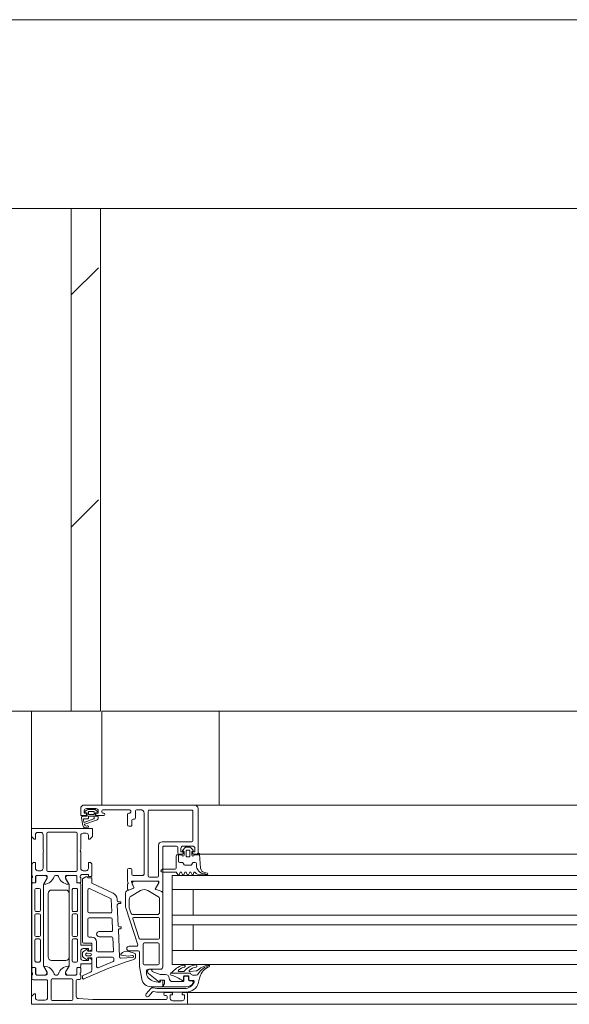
# Model space of a CAD drawing. Header units: millimetres. Extents: x -76482 to 3644, y -39128 to 75172.
# Tile 111 of 149: x -19585 to -19351, y -11550 to -11130. Entities that reach past the tile are written whole.
import ezdxf

# ---------------------------------------------------------------- set-up
doc = ezdxf.new("R2010")
doc.units = ezdxf.units.MM
doc.layers.add('_Beyond_-1', color=250, linetype='Continuous', lineweight=9, true_color=0x333333)
for name, color, linetype, lineweight in [('Common Edges', 7, 'Continuous', 9), ('Cut Pattern', 7, 'Continuous', 9), ('Detail Items', 7, 'Continuous', 9), ('Walls', 7, 'Continuous', 9), ('Walls-2', 7, 'Continuous', 18), ('Windows', 7, 'Continuous', 9), ('Windows-2', 7, 'Continuous', 18)]:
    doc.layers.add(name, color=color, linetype=linetype, lineweight=lineweight)

# ---------------------------------------------------------------- blocks, each defined once
blk = doc.blocks.new('Jaotusega aken 1 - A-02_-15435518-2_ korruse plaan')
at = {"layer": 'Detail Items'}
for p, q in [((-100, 150), (-325, 150)), ((-440, 65), (-440, 140)), ((-440, 65), (-440, 140)), ((-440, 140), (-419, 140)), ((-440, 65), (-440, 140)), ((-100, 129), (-325, 129)), ((-100, 119.96), (-325, 119.96)), ((-100, 113.96), (-325, 113.96)), ((-100, 102.96), (-325, 102.96)), ((-100, 98.96), (-325, 98.96)), ((-100, 87.96), (-325, 87.96)), ((-100, 81.96), (-325, 81.96)), ((-100, 70), (-325, 70)), ((440, 65), (-440, 65))]:
    blk.add_line(p, q, dxfattribs=at)
at = {"layer": 'Windows'}
for p, q in [((-370.5, 150), (-417.5, 150)), ((-416.31, 147.89), (-417.23, 147.18)), ((-416.5, 148.5), (-412.5, 148.5)), ((-413.22, 148.1), (-415.7, 148.1)), ((-415.7, 146.3), (-415.7, 147.1)), ((-415.5, 147.3), (-413.47, 147.3)), ((-413.27, 147.1), (-413.27, 146.3)), ((-411.76, 147.1), (-412.53, 147.83)), ((-410, 147), (-410, 147.5)), ((-409.5, 148), (-398.2, 148)), ((-397.7, 147.5), (-397.7, 147)), ((-395.7, 144.5), (-395.7, 147.5)), ((-395.2, 148), (-393.5, 148)), ((-390.2, 147.3), (-390.2, 119.8)), ((-371.7, 147.8), (-389.7, 147.8)), ((-371.2, 134.8), (-371.2, 147.3)), ((-370.5, 150), (-320, 150)), ((-369, 129.5), (-369, 148.5)), ((-418.73, 144.61), (-418.14, 141.29)), ((-416.35, 145.2), (-418.23, 145.2)), ((-417.6, 142.68), (-417.82, 143.89)), ((-417.62, 144.1), (-416.2, 144.1)), ((-413.45, 144.1), (-417.46, 142.61)), ((-417.29, 141.84), (-412.24, 143.56)), ((-417.15, 146.83), (-416.35, 146.64)), ((-416.2, 146.45), (-416.2, 145.35)), ((-415.7, 144.6), (-415.7, 145.1)), ((-415.6, 145.2), (-413.4, 145.2)), ((-413.67, 145.9), (-415.3, 145.9)), ((-413.3, 145.1), (-413.3, 144.29)), ((-412.8, 145.35), (-412.8, 146.45)), ((-412.65, 146.64), (-411.85, 146.77)), ((-411.8, 145.2), (-412.65, 145.2)), ((-412, 145.5), (-409.2, 145.5)), ((-411.5, 144.53), (-411.5, 144.9)), ((-409.2, 146.5), (-409.5, 146.5)), ((-399, 146), (-399, 141.5)), ((-398.2, 146.5), (-398.5, 146.5)), ((-397.2, 141.5), (-397.2, 143.5)), ((-396.7, 144), (-396.2, 144)), ((-392, 146.5), (-392, 120.5)), ((-398.5, 141), (-397.7, 141)), ((-437.3, 138.3), (-436, 138.3)), ((-435, 137.3), (-435, 131)), ((-433.5, 137.9), (-433.5, 122.2)), ((-421, 138.4), (-433, 138.4)), ((-420.5, 122.2), (-420.5, 137.9)), ((-419, 131), (-419, 137)), ((-418, 138), (-416.7, 138)), ((-385.8, 119.8), (-385.8, 132.8)), ((-384.3, 134.3), (-371.7, 134.3)), ((-383.5, 132.5), (-378.1, 132.5)), ((-377.6, 132), (-377.6, 129.5)), ((-375.51, 130.81), (-374.47, 131.85)), ((-375.3, 132.5), (-371.3, 132.5)), ((-375.2, 130.3), (-375.3, 130.3)), ((-374.12, 132), (-372.48, 132)), ((-374.1, 128.4), (-374.1, 130.3)), ((-373.6, 130.8), (-373, 130.8)), ((-372.5, 130.3), (-372.5, 128.4)), ((-372.13, 131.85), (-371.09, 130.81)), ((-371.3, 130.3), (-371.4, 130.3)), ((-435, 130), (-435, 123)), ((-419, 123), (-419, 130)), ((-378.3, 128.4), (-378.3, 123.1)), ((-377.1, 129), (-375.8, 129)), ((-374.9, 128.7), (-374.9, 130)), ((-373, 127.9), (-373.6, 127.9)), ((-371.7, 130), (-371.7, 128.7)), ((-370.8, 129), (-369.5, 129)), ((-368.3, 129.1), (-367.88, 123.03)), ((-368.29, 129), (-320, 129)), ((-439.8, 124.5), (-439.8, 120)), ((-436, 122), (-437.3, 122)), ((-416.7, 122), (-418, 122)), ((-414.2, 120), (-414.2, 124.5)), ((-397.7, 123), (-398.5, 123)), ((-397.2, 120.5), (-397.2, 122.5)), ((-378.8, 122.6), (-384.2, 122.6)), ((-439.8, 119), (-439.8, 117.1)), ((-439.6, 119.73), (-439.6, 119.27)), ((-438.2, 117.1), (-438.2, 119.5)), ((-438.19, 119.48), (-438.19, 117.08)), ((-437.7, 120), (-433.8, 120)), ((-434.21, 119.98), (-437.69, 119.98)), ((-434.83, 116.17), (-433.52, 118.45)), ((-433, 121.7), (-421, 121.7)), ((-429.8, 120), (-429, 120)), ((-425.29, 118.45), (-423.97, 116.17)), ((-425, 120), (-421.1, 120)), ((-421.11, 119.98), (-424.59, 119.98)), ((-420.61, 117.08), (-420.61, 119.48)), ((-420.6, 119.5), (-420.6, 117.1)), ((-419.2, 119.27), (-419.2, 119.73)), ((-419, 120), (-418.96, 120.15)), ((-419, 117.1), (-419, 119)), ((-392.5, 120), (-396.7, 120)), ((-389.7, 119.3), (-386.3, 119.3)), ((-376.91, 120.5), (-376.69, 121.1)), ((-375.91, 121.1), (-375.69, 120.5)), ((-374.91, 120.5), (-374.69, 121.1)), ((-373.91, 121.1), (-373.69, 120.5)), ((-372.91, 120.5), (-372.69, 121.1)), ((-371.91, 121.1), (-371.69, 120.5)), ((-370.9, 120.6), (-370.9, 121)), ((-367.91, 120.2), (-365.24, 120.2)), ((-366.26, 121.21), (-365.16, 120.99)), ((-439.8, 116.28), (-439.8, 81.2)), ((-439.5, 116.8), (-438.5, 116.8)), ((-438.49, 116.78), (-439.3, 116.78)), ((-438.5, 105.09), (-438.5, 113.94)), ((-438, 114.44), (-436.7, 114.44)), ((-436.2, 113.94), (-436.2, 105.09)), ((-434.9, 81.56), (-434.9, 115.92)), ((-431.4, 113.74), (-425.4, 113.74)), ((-423.9, 115.92), (-423.9, 81.56)), ((-422.6, 105.09), (-422.6, 113.94)), ((-422.1, 114.44), (-420.8, 114.44)), ((-419.5, 116.78), (-420.31, 116.78)), ((-420.3, 116.8), (-419.3, 116.8)), ((-420.3, 113.94), (-420.3, 105.09)), ((-419, 90.44), (-419, 116.28)), ((-415.9, 104.54), (-415.9, 113.89)), ((-415.19, 114.34), (-406.29, 110.2)), ((-405.22, 112.46), (-414.01, 116.55)), ((-396.4, 114.56), (-399.27, 113.4)), ((-399, 116.19), (-399, 114.12)), ((-398.45, 113.75), (-396.43, 114.57)), ((-393.45, 113.53), (-397.55, 111.16)), ((-396.32, 114.83), (-397.39, 117.22)), ((-397.21, 117.5), (-385.9, 117.5)), ((-397.01, 116.42), (-396.29, 114.82)), ((-386.42, 117.48), (-396.32, 117.48)), ((-386.15, 111.04), (-390.45, 113.53)), ((-387.16, 114.41), (-385.9, 116.58)), ((-320, 113.96), (-380, 113.96)), ((-432.9, 85.24), (-432.9, 112.24)), ((-423.9, 112.24), (-423.9, 85.24)), ((-406, 109.76), (-405.77, 104.56)), ((-403.47, 109.22), (-403.49, 109.87)), ((-399.9, 112.47), (-399.9, 106.77)), ((-398.3, 109.86), (-398.3, 106.37)), ((-385.4, 104.28), (-385.4, 109.74)), ((-384, 80.98), (-384, 112.49)), ((-403.01, 98.52), (-403.4, 107.42)), ((-402, 108.74), (-402.97, 108.74)), ((-402.9, 107.94), (-402, 107.94)), ((-401.9, 108.04), (-401.9, 108.64)), ((-399.8, 106.15), (-394.7, 90.43)), ((-398.2, 105.75), (-397.62, 103.97)), ((-438.5, 94.39), (-438.5, 103.09)), ((-436.7, 104.59), (-438, 104.59)), ((-438, 103.59), (-436.7, 103.59)), ((-436.2, 103.09), (-436.2, 94.39)), ((-422.6, 94.39), (-422.6, 103.09)), ((-420.8, 104.59), (-422.1, 104.59)), ((-422.1, 103.59), (-420.8, 103.59)), ((-420.3, 103.09), (-420.3, 94.39)), ((-415.9, 94.14), (-415.9, 101.34)), ((-406.27, 104.04), (-415.4, 104.04)), ((-415.4, 101.84), (-406.13, 101.84)), ((-405.63, 101.36), (-405.42, 96.56)), ((-396.8, 101.43), (-394.1, 93.13)), ((-396.67, 103.28), (-386.4, 103.28)), ((-385.9, 102.08), (-396.32, 102.08)), ((-385.4, 93.28), (-385.4, 101.58)), ((-402.42, 85.18), (-402.93, 96.72)), ((-401.9, 98.04), (-402.51, 98.04)), ((-402.43, 97.24), (-401.9, 97.24)), ((-401.8, 97.34), (-401.8, 97.94)), ((-436.7, 93.89), (-438, 93.89)), ((-438, 92.89), (-436.7, 92.89)), ((-420.8, 93.89), (-422.1, 93.89)), ((-422.1, 92.89), (-420.8, 92.89)), ((-414.2, 93.64), (-415.4, 93.64)), ((-405.92, 96.04), (-411.1, 96.04)), ((-411.1, 93.84), (-405.78, 93.84)), ((-405.29, 93.36), (-405.05, 87.86)), ((-393.62, 92.78), (-385.9, 92.78)), ((-438.5, 83.54), (-438.5, 92.39)), ((-436.2, 92.39), (-436.2, 83.54)), ((-422.6, 83.54), (-422.6, 92.39)), ((-420.3, 92.39), (-420.3, 83.54)), ((-414.7, 90.24), (-418.8, 90.24)), ((-417.8, 91.14), (-414.5, 91.14)), ((-416.53, 88.32), (-417.8, 87.47)), ((-414.2, 88.91), (-414.2, 89.74)), ((-412.2, 87.84), (-412.2, 91.64)), ((-395.17, 89.78), (-398.4, 89.78)), ((-392.4, 90.68), (-392.4, 82.28)), ((-386.1, 91.18), (-391.9, 91.18)), ((-385.6, 82.28), (-385.6, 90.68)), ((-419, 84.74), (-419, 87.74)), ((-418.3, 86.6), (-418.3, 85.88)), ((-417.8, 85.01), (-416.53, 84.16)), ((-416.25, 86.84), (-414.86, 86.74)), ((-414.86, 85.74), (-416.25, 85.64)), ((-412.2, 84.64), (-412.2, 81.05)), ((-405.54, 87.34), (-411.7, 87.34)), ((-405.4, 85.14), (-411.7, 85.14)), ((-404.87, 83.79), (-404.91, 84.66)), ((-396.75, 84.99), (-401.89, 84.7)), ((-396.24, 86.88), (-398.49, 87.52)), ((-398.4, 87.78), (-394.5, 87.78)), ((-395.61, 85.14), (-395.61, 86.2)), ((-394, 87.28), (-394, 81.99)), ((-320, 87.96), (-380, 87.96)), ((-439.8, 78.5), (-439.8, 80.4)), ((-439.5, 80.7), (-438.5, 80.7)), ((-439.3, 80.7), (-438.49, 80.7)), ((-438.2, 80.4), (-438.2, 78)), ((-438.19, 80.4), (-438.19, 78)), ((-436.7, 83.04), (-438, 83.04)), ((-433.51, 79.03), (-434.83, 81.31)), ((-425.4, 83.74), (-431.4, 83.74)), ((-423.97, 81.31), (-425.28, 79.03)), ((-420.8, 83.04), (-422.1, 83.04)), ((-420.61, 78), (-420.61, 80.4)), ((-420.6, 78), (-420.6, 80.4)), ((-420.31, 80.7), (-419.5, 80.7)), ((-420.3, 80.7), (-419.3, 80.7)), ((-419, 81.2), (-419, 82.04)), ((-419, 80.4), (-419, 78.5)), ((-418.8, 82.24), (-414.7, 82.24)), ((-414.2, 82.74), (-414.2, 83.57)), ((-411.5, 80.59), (-405.17, 83.3)), ((-393.92, 81.12), (-392.98, 75.79)), ((-391.9, 81.78), (-386.1, 81.78)), ((-390, 79.98), (-385, 79.98)), ((-439.8, 76), (-439.8, 77.5)), ((-439.6, 77.77), (-439.6, 78.23)), ((-437.7, 77.5), (-433.8, 77.5)), ((-437.69, 77.5), (-434.21, 77.5)), ((-422.9, 75.8), (-431.1, 75.8)), ((-429.8, 77.5), (-429, 77.5)), ((-425, 77.5), (-421.1, 77.5)), ((-424.59, 77.5), (-421.11, 77.5)), ((-419.2, 78.23), (-419.2, 77.77)), ((-419, 77.5), (-419, 76.1)), ((-418.3, 76.84), (-418.3, 76.29)), ((-414.8, 78.7), (-418, 77.3)), ((-391, 78.72), (-391, 78.98)), ((-372.45, 78.28), (-380.73, 78.28)), ((-377.1, 78.98), (-375.24, 78.98)), ((-375.15, 76.88), (-375.15, 75.32)), ((-375, 75.18), (-375, 76.48)), ((-373.15, 77.18), (-374.85, 77.18)), ((-374.5, 76.98), (-373.5, 76.98)), ((-373, 76.48), (-373, 75.48)), ((-372.85, 75.48), (-372.85, 76.88)), ((-371.85, 77.73), (-372.02, 78.03)), ((-369.78, 77.48), (-371.41, 77.48)), ((-433.6, 75.5), (-439.3, 75.5)), ((-433.1, 67.8), (-433.1, 75)), ((-431.6, 75.3), (-431.6, 67.1)), ((-422.4, 67.1), (-422.4, 75.3)), ((-420.9, 75.1), (-420.9, 68.43)), ((-419.5, 75.6), (-420.4, 75.6)), ((-391.11, 69.42), (-389.15, 71.73)), ((-389.04, 72.48), (-384.3, 72.48)), ((-385, 75.08), (-385, 74.68)), ((-384.2, 75.28), (-384.8, 75.28)), ((-384, 72.78), (-384, 75.08)), ((-379.8, 74.68), (-375.5, 74.68)), ((-371, 75.18), (-372.55, 75.18)), ((-372.5, 74.98), (-371.5, 74.98)), ((-371, 74.48), (-371, 74.25)), ((-370.7, 74.35), (-370.7, 74.88)), ((-388.39, 70.3), (-389.97, 68.45)), ((-383.6, 69.3), (-383.6, 69.5)), ((-383.1, 70), (-380.3, 70)), ((-382.6, 68.8), (-383.1, 68.8)), ((-382.1, 67.5), (-382.1, 68.3)), ((-375.3, 70), (-374, 70)), ((-374, 70), (-320, 70)), ((-373.5, 69.5), (-373.5, 65.5)), ((-437.3, 66.8), (-434.1, 66.8)), ((-431.1, 66.6), (-422.9, 66.6)), ((-379.8, 66.5), (-375.8, 66.5)), ((-374, 65), (-320, 65))]:
    blk.add_line(p, q, dxfattribs=at)
at = {"layer": 'Windows', "flags": 128}
for points in [[(-419, 148.5), (-419, 145.5), (-417, 145.5)], [(-416.5, 146), (-416.5, 146.5), (-417.5, 146.5), (-417.5, 147.5)], [(-411.5, 147.5), (-411.5, 146.5), (-412.5, 146.5), (-412.5, 146)], [(-415.7, 137), (-415.7, 135.5), (-415.1, 135.5), (-414, 136.6), (-414, 140), (-440, 140), (-440, 136.6), (-438.9, 135.5), (-438.3, 135.5), (-438.3, 137.3)], [(-384, 113.4), (-384, 117.51), (-384, 132)], [(-375.3, 129.5), (-375.3, 130), (-376.3, 130), (-376.3, 131.5)], [(-370.3, 131.5), (-370.3, 130), (-371.3, 130), (-371.3, 129.5)], [(-378, 128.7), (-377.3, 128.7), (-377.3, 126), (-377.3, 128.7), (-375.9, 128.7)], [(-370.7, 128.7), (-368.7, 128.7), (-368.7, 129.5)], [(-438.3, 123), (-438.3, 125.5), (-438.8, 125.5)], [(-415.2, 125.5), (-415.7, 125.5), (-415.7, 123)], [(-399, 122.5), (-399, 117.5), (-398.78, 116.74)], [(-433.3, 119.5), (-433.3, 118.8), (-434.69, 116.4)], [(-424.11, 116.4), (-425.5, 118.8), (-425.5, 119.5)], [(-418.7, 120.3), (-415.7, 120.3), (-415.7, 119.5), (-414.7, 119.5)], [(-416.75, 119.43), (-418.3, 118.54), (-418.3, 91.64)], [(-414.3, 117.01), (-414.3, 119), (-416, 119)], [(-384.2, 121.4), (-378.3, 121.4), (-377.65, 120.4)], [(-320, 119.96), (-380, 119.96), (-380, 81.96), (-320, 81.96)], [(-385.7, 117.31), (-385.7, 116.88), (-387.13, 114.42)], [(-384.15, 112.77), (-385.47, 113.53), (-386.98, 113.97)], [(-386.96, 113.98), (-385.46, 113.55), (-384.6, 113.05)], [(-371, 113.96), (-371, 102.96), (-380, 102.96), (-320, 102.96)], [(-371, 87.96), (-371, 98.96), (-380, 98.96), (-320, 98.96)], [(-418, 88.74), (-415.7, 88.74), (-415.7, 87.74), (-414.94, 87.94)], [(-414.2, 90.84), (-414.2, 87.64), (-416, 87.64), (-416.14, 88.16)], [(-414.94, 84.54), (-415.7, 84.74), (-415.7, 83.74), (-418, 83.74)], [(-417.6, 75.83), (-407.7, 80.17), (-399.65, 83.05), (-396.41, 84.15)], [(-416.14, 84.33), (-416, 84.84), (-414.2, 84.84), (-414.2, 79.61)], [(-401.68, 85.9), (-398.83, 85.5), (-396.95, 85.8), (-396.72, 85.8)], [(-433.3, 78), (-433.3, 78.7), (-434.69, 81.1)], [(-424.11, 81.1), (-425.5, 78.7), (-425.5, 78)], [(-374, 72.48), (-383.7, 72.48), (-383.7, 73.28), (-383.35, 73.78), (-383.35, 75.28), (-385.3, 75.28), (-385.3, 74.78), (-385.8, 74.78), (-390.09, 78.17)], [(-388.5, 78.98), (-385.1, 77.68), (-382.8, 77.68)], [(-372.44, 79.02), (-369.72, 79.26), (-369.53, 79.31)], [(-368.22, 76.62), (-368.58, 75.21), (-368.79, 74.35)], [(-388.18, 72.06), (-386.39, 71.68), (-374.68, 71.68)], [(-385.2, 74.48), (-386, 74.48), (-387.69, 74.78)], [(-374, 65), (-440, 65), (-440, 68.4), (-438.9, 69.5), (-438.3, 69.5), (-438.3, 67.8)], [(-419.94, 67.43), (-413.9, 67), (-382.6, 67)], [(-374.13, 70.18), (-386.54, 70.18), (-387.91, 70.47)], [(-379.8, 69.5), (-379.8, 69), (-380.8, 69), (-380.8, 67.5)], [(-374.8, 67.5), (-374.8, 69), (-375.8, 69), (-375.8, 69.5)]]:
    blk.add_lwpolyline(points, dxfattribs=at)
for points in [[(-376.8, 125.5), (-375.69, 125.5)], [(-375.26, 125.25), (-374.85, 124.55)], [(-374.42, 124.3), (-372.18, 124.3)], [(-371.75, 124.55), (-371.34, 125.25)], [(-370.91, 125.5), (-370.14, 125.5)], [(-369.7, 125.06), (-369.7, 124.44)], [(-365.26, 120.42), (-364.99, 120.28)]]:
    blk.add_lwpolyline(points, close=True, dxfattribs=at)
at = {"layer": 'Windows'}
for centre, radius, start, end in [((-417.5, 148.5), 1.5, 90.0023, 179.9977), ((-416.5, 147.5), 1, 90.0037, 179.9963), ((-417.1, 147.02), 0.2, 130.0023, 254.9985), ((-415.7, 147.1), 1, 90, 127.8278), ((-415.5, 147.1), 0.2, 89.9998, 180.0002), ((-413.47, 147.1), 0.2, 359.9995, 90.0013), ((-413.22, 147.1), 1, 46.8814, 90), ((-412.5, 147.5), 1, 0.0017, 89.9983), ((-411.9, 146.96), 0.2, 284.9898, 45.0075), ((-409.5, 147.5), 0.5, 90.0078, 179.9922), ((-398.2, 147.5), 0.5, 0.0025, 89.9975), ((-395.2, 147.5), 0.5, 90.0063, 179.9937), ((-393.5, 146.5), 1.5, 359.9988, 90.0012), ((-389.7, 147.3), 0.5, 89.9971, 180.0029), ((-371.7, 147.3), 0.5, 359.9971, 90.0029), ((-370.5, 148.5), 1.5, 359.9989, 90.0011), ((-418.23, 144.7), 0.5, 89.9998, 189.9336), ((-417.62, 143.9), 0.2, 89.999, 181.8649), ((-417, 146), 0.5, 269.9971, 0.0029), ((-416.4, 146.45), 0.2, 0.0028, 74.9971), ((-416.35, 145.35), 0.15, 269.9961, 0.0039), ((-416.2, 144.6), 0.498, 269.7452, 0.1926), ((-415.3, 146.3), 0.4, 179.999, 270.0004), ((-415.6, 145.1), 0.1, 89.9913, 180.0081), ((-413.67, 146.3), 0.4, 270.002, 359.9987), ((-413.5, 144.29), 0.2, 285.6886, 359.9976), ((-413.4, 145.1), 0.1, 0.0015, 89.9985), ((-412.6, 146.45), 0.2, 105.0023, 179.9974), ((-412.65, 145.35), 0.15, 179.9951, 270.0049), ((-412, 146), 0.5, 180.0006, 269.9994), ((-412.5, 144.53), 1, 284.959, 0.0005), ((-411.8, 144.9), 0.3, 0.004, 89.9968), ((-409.5, 147), 0.5, 180.0012, 269.9988), ((-409.2, 146), 0.5, 270, 90), ((-398.5, 146), 0.5, 90.0072, 179.9928), ((-398.2, 147), 0.5, 269.9928, 0.0072), ((-396.7, 143.5), 0.5, 90.0078, 179.9922), ((-396.2, 144.5), 0.5, 269.9928, 0.0072), ((-416.7, 141.7), 1.5, 195.7069, 305.0876), ((-417.5, 142.7), 0.1, 190.3223, 290.3122), ((-417.24, 141.7), 0.15, 109.0162, 187.496), ((-416.7, 141.68), 0.686, 180.4843, 306.1412), ((-416.07, 140.8), 0.4, 305.088, 125.088), ((-398.5, 141.5), 0.5, 180.0006, 269.9994), ((-397.7, 141.5), 0.5, 269.9971, 0.0029), ((-437.3, 137.3), 1, 90.0033, 179.9968), ((-436, 137.3), 1, 0.0003, 89.9997), ((-433, 137.9), 0.5, 90.0003, 179.9997), ((-421, 137.9), 0.5, 0.0003, 89.9997), ((-418, 137), 1, 90.0031, 179.9973), ((-416.7, 137), 1, 0.0054, 89.995), ((-371.7, 134.8), 0.5, 270.0025, 359.9975), ((-435.53, 130.5), 0.725, 316.3959, 43.6041), ((-418.48, 130.5), 0.725, 136.3884, 223.6116), ((-384.3, 132.8), 1.5, 90, 180), ((-383.5, 132), 0.5, 90, 180.0203), ((-378.1, 132), 0.5, 0, 90), ((-375.3, 131.5), 1, 90.0018, 179.9982), ((-375.3, 130.6), 0.3, 134.9981, 270.0001), ((-375.2, 130), 0.3, 0, 90), ((-374.12, 131.5), 0.5, 90, 135.0277), ((-373.6, 130.3), 0.5, 89.9979, 180.0021), ((-373, 130.3), 0.5, 359.9979, 90.0021), ((-372.48, 131.5), 0.5, 44.9798, 90), ((-371.4, 130), 0.3, 90, 180), ((-371.3, 131.5), 1, 0.004, 89.996), ((-371.3, 130.6), 0.3, 270.0055, 44.9966), ((-378, 128.4), 0.3, 90, 179.9996), ((-377.1, 129.5), 0.5, 180, 270), ((-376.8, 126), 0.5, 180, 270), ((-376.8, 126), 0.5, 180, 270), ((-375.4, 128.7), 0.5, 180.0006, 0.0006), ((-375.8, 129.5), 0.5, 269.9976, 0.0024), ((-373.6, 128.4), 0.5, 179.9989, 270.0011), ((-373, 128.4), 0.5, 269.9989, 0.0011), ((-371.2, 128.7), 0.5, 180, 0), ((-370.8, 129.5), 0.5, 179.9971, 270.0029), ((-369.5, 129.5), 0.5, 270.0006, 359.9994), ((-368.7, 129.1), 0.4, 0.0006, 89.9999), ((-438.8, 124.5), 1, 90.002, 179.998), ((-437.3, 123), 1, 180.0011, 269.9988), ((-436, 123), 1, 269.9982, 0.0018), ((-433, 122.2), 0.5, 180.0003, 269.9997), ((-421, 122.2), 0.5, 270.0003, 359.9997), ((-418, 123), 1, 180.0034, 269.9966), ((-416.7, 123), 1, 270.005, 359.995), ((-415.2, 124.5), 1, 0.005, 89.995), ((-398.5, 122.5), 0.5, 90.0061, 179.9939), ((-397.7, 122.5), 0.5, 0.0025, 89.9975), ((-384.2, 122), 0.6, 90, 270), ((-378.8, 123.1), 0.5, 270.0003, 359.9996), ((-375.69, 125), 0.5, 30, 90), ((-375.69, 125), 0.5, 30, 90), ((-374.42, 124.8), 0.5, 210, 270), ((-374.42, 124.8), 0.5, 210, 270), ((-372.18, 124.8), 0.5, 270, 330), ((-372.18, 124.8), 0.5, 270, 330), ((-370.91, 125), 0.5, 90, 150), ((-370.91, 125), 0.5, 90, 150), ((-370.14, 125.06), 0.437, 0, 90), ((-370.14, 125.06), 0.437, 0, 90), ((-365.88, 124.44), 3.82, 180, 265.8482), ((-365.88, 124.44), 3.82, 180, 265.8482), ((-365.88, 123.17), 2, 184, 258.9975), ((-439.88, 119.73), 0.278, 358.8177, 73.6558), ((-439.88, 119.27), 0.279, 286.435, 1.1534), ((-437.7, 119.5), 0.5, 90.0031, 179.9969), ((-437.69, 119.48), 0.5, 90.0018, 180.0024), ((-434.92, 121.07), 4.88, 274.5692, 341.2678), ((-434.36, 118.99), 1, 327.2751, 81.8205), ((-433.8, 119.5), 0.5, 359.9994, 90.0015), ((-429.8, 119.5), 0.5, 90, 180), ((-429, 119.5), 0.5, 359.9996, 90.0004), ((-423.88, 121.07), 4.88, 198.7622, 265.4008), ((-425, 119.5), 0.5, 89.9985, 180.0006), ((-424.44, 118.99), 1, 98.1837, 212.7291), ((-421.11, 119.48), 0.5, 0.0018, 90.0024), ((-421.1, 119.5), 0.5, 0.0031, 89.9969), ((-418.88, 119.7), 0.319, 111.7645, 175.8177), ((-418.88, 119.3), 0.319, 184.1884, 248.2232), ((-418.7, 120), 0.299, 89.8779, 150.0419), ((-416.5, 119), 0.5, 360, 120), ((-414.7, 120), 0.5, 269.9965, 0.0026), ((-396.7, 120.5), 0.5, 180.0006, 269.9994), ((-392.5, 120.5), 0.5, 269.9976, 0.0024), ((-389.7, 119.8), 0.5, 180, 270), ((-386.3, 119.8), 0.5, 270, 0), ((-377.3, 120.6), 0.4, 209.9997, 345.0005), ((-376.3, 121), 0.4, 15.0002, 164.9998), ((-375.3, 120.6), 0.4, 194.9996, 345.0004), ((-374.3, 121), 0.4, 15.0002, 164.9998), ((-373.3, 120.6), 0.4, 194.9996, 345.0004), ((-372.3, 121), 0.4, 15.0002, 164.9998), ((-371.3, 120.6), 0.4, 194.9997, 0.0002), ((-370.5, 121), 0.4, 40.3208, 180), ((-367.91, 123.2), 3, 220.3198, 270.0013), ((-366.49, 117.22), 3.43, 68.9463, 84.3989), ((-366.49, 117.22), 3.43, 68.9463, 84.3989), ((-365.24, 120.6), 0.4, 269.9191, 307.9861), ((-365.24, 120.6), 0.4, 307.9861, 78.9894), ((-439.5, 117.1), 0.3, 180, 270), ((-439.3, 116.28), 0.5, 90.0018, 180.0024), ((-438.5, 117.1), 0.3, 270, 0), ((-438, 113.94), 0.5, 90, 180), ((-438.49, 117.08), 0.3, 270.0021, 0.0021), ((-436.7, 113.94), 0.5, 360, 90), ((-434.4, 115.92), 0.5, 150.0021, 180.002), ((-434.56, 116.34), 0.137, 154.9388, 284.9266), ((-431.4, 112.24), 1.5, 90, 180), ((-425.4, 112.24), 1.5, 0, 90), ((-424.24, 116.34), 0.137, 255.7277, 24.4068), ((-424.4, 115.92), 0.5, 0.0021, 30.0021), ((-422.1, 113.94), 0.5, 89.9996, 180.0004), ((-420.8, 113.94), 0.5, 0, 90.0019), ((-420.31, 117.08), 0.3, 180.0021, 270.0021), ((-420.3, 117.1), 0.3, 180, 270), ((-419.5, 116.28), 0.5, 0.0018, 90.0024), ((-419.3, 117.1), 0.3, 270, 0), ((-415.4, 113.89), 0.5, 65, 180), ((-413.8, 117.01), 0.5, 180, 245), ((-398.7, 116.19), 0.3, 127.9048, 180), ((-398.6, 114.12), 0.4, 180, 291.9738), ((-399.07, 116.66), 0.3, 307.9048, 16), ((-397.21, 117.3), 0.2, 89.18, 204.141), ((-396.32, 116.73), 0.75, 90, 204.141), ((-396.5, 114.75), 0.2, 291.9738, 24.141), ((-396.47, 114.74), 0.2, 291.9738, 24.141), ((-391.95, 110.93), 3, 60, 120), ((-386.9, 114.26), 0.3, 149.857, 254), ((-386.87, 114.27), 0.3, 149.8208, 254), ((-386.42, 116.88), 0.6, 329.857, 90), ((-385.89, 117.31), 0.192, 358.9556, 92.5222), ((-406.5, 109.74), 0.5, 2.5, 65), ((-406.49, 109.74), 3, 2.5, 65), ((-402.97, 109.24), 0.5, 182.5, 270), ((-398.9, 112.47), 1, 111.9738, 179.9981), ((-396.8, 109.86), 1.5, 120, 180), ((-386.9, 109.74), 1.5, 360, 60), ((-384.4, 113.4), 0.4, 240, 0), ((-384.3, 112.51), 0.3, 356.1862, 60), ((-438, 105.09), 0.5, 180, 270.0019), ((-436.7, 105.09), 0.5, 269.9996, 0.0004), ((-422.1, 105.09), 0.5, 179.9996, 270.0004), ((-420.8, 105.09), 0.5, 269.9981, 360), ((-402.9, 107.44), 0.5, 90, 182.5), ((-402, 108.64), 0.1, 0, 90), ((-402, 108.04), 0.1, 270, 360), ((-397.9, 106.77), 2, 179.9981, 198), ((-396.3, 106.37), 2, 180, 198), ((-438, 103.09), 0.5, 90, 180), ((-436.7, 103.09), 0.5, 360, 90), ((-422.1, 103.09), 0.5, 90, 180), ((-420.8, 103.09), 0.5, 0, 90), ((-415.4, 104.54), 0.5, 180, 270), ((-415.4, 101.34), 0.5, 90, 180), ((-406.27, 104.54), 0.5, 270, 2.5), ((-406.13, 101.34), 0.5, 2.5, 90), ((-396.67, 104.28), 1, 198, 270), ((-396.32, 101.58), 0.5, 90, 198), ((-386.4, 104.28), 1, 270, 360), ((-385.9, 101.58), 0.5, 360, 90), ((-402.51, 98.54), 0.5, 182.5337, 270), ((-402.43, 96.74), 0.5, 90, 182.5337), ((-401.9, 97.94), 0.1, 0, 90), ((-401.9, 97.34), 0.1, 270, 360), ((-438, 94.39), 0.5, 180, 270), ((-438, 92.39), 0.5, 89.9981, 180), ((-436.7, 94.39), 0.5, 270, 360), ((-436.7, 92.39), 0.5, 359.9996, 90.0004), ((-422.1, 94.39), 0.5, 180, 270), ((-422.1, 92.39), 0.5, 89.9996, 180.0004), ((-420.8, 94.39), 0.5, 270, 0), ((-420.8, 92.39), 0.5, 0, 90.0019), ((-415.4, 94.14), 0.5, 180, 270), ((-414.2, 91.64), 2, 0, 90), ((-411.1, 94.94), 1.1, 90, 270), ((-405.92, 96.54), 0.5, 270, 2.5), ((-405.78, 93.34), 0.5, 2.5, 90), ((-393.62, 93.28), 0.5, 198, 270), ((-385.9, 93.28), 0.5, 270, 0), ((-418.8, 90.45), 0.204, 181.1559, 269.5149), ((-418, 87.74), 1, 90.0975, 179.7701), ((-417.8, 91.64), 0.5, 180, 270), ((-416.41, 88.04), 0.3, 22.4987, 112.5025), ((-415.2, 88.91), 1, 285, 360), ((-414.7, 89.74), 0.5, 0, 90), ((-414.5, 90.84), 0.3, 0, 90), ((-398.4, 88.78), 1, 90, 270), ((-395.17, 90.28), 0.5, 270, 18), ((-391.9, 90.68), 0.5, 90, 180), ((-386.1, 90.68), 0.5, 0, 90), ((-431.4, 85.24), 1.5, 180, 270), ((-425.4, 85.24), 1.5, 270, 0), ((-418, 84.75), 1, 180.2341, 269.9025), ((-417.3, 86.6), 1, 119.9913, 179.9881), ((-417.3, 85.88), 1, 179.9924, 240.0092), ((-416.3, 86.24), 0.6, 85.9039, 274.0961), ((-416.41, 84.44), 0.3, 247.4963, 337.5063), ((-415.2, 83.57), 1, 0, 75), ((-414.9, 86.24), 0.5, 274.0961, 85.9039), ((-411.7, 87.84), 0.5, 180, 270), ((-411.7, 84.64), 0.5, 90, 180), ((-405.54, 87.84), 0.5, 270, 2.5), ((-405.4, 84.64), 0.5, 2.5, 90), ((-401.92, 85.2), 0.5, 182.5, 273.2172), ((-401.64, 86.2), 0.3, 145.4023, 262.0003), ((-399.42, 84.66), 3, 71.9916, 145.4023), ((-396.87, 85.4), 0.426, 285.7249, 69.241), ((-396.79, 85.27), 1.19, 288.6556, 353.7503), ((-396.4, 86.11), 0.792, 6.7983, 78.2723), ((-394.5, 87.28), 0.5, 0, 90), ((-439.3, 81.2), 0.5, 180.0018, 270.0024), ((-439.5, 80.4), 0.3, 90, 180), ((-438, 83.54), 0.5, 180, 270.0019), ((-438.5, 80.4), 0.3, 0, 90), ((-438.49, 80.4), 0.3, 0.0021, 90.0021), ((-436.7, 83.54), 0.5, 269.9996, 0.0004), ((-434.4, 81.56), 0.5, 180.0021, 210.0021), ((-434.56, 81.16), 0.137, 75.7228, 204.4117), ((-434.92, 76.43), 4.88, 18.7622, 85.4008), ((-423.88, 76.43), 4.88, 94.569, 161.268), ((-424.24, 81.16), 0.137, 334.9425, 104.923), ((-424.4, 81.56), 0.5, 330.0021, 0.002), ((-422.1, 83.54), 0.5, 180, 270), ((-420.8, 83.54), 0.5, 270, 0), ((-420.31, 80.4), 0.3, 90.0021, 180.0021), ((-420.3, 80.4), 0.3, 90, 180), ((-419.5, 81.2), 0.5, 270.0018, 0.0024), ((-419.3, 80.4), 0.3, 0, 90), ((-418.8, 82.04), 0.2, 90, 180), ((-414.7, 82.74), 0.5, 270, 0), ((-411.7, 81.05), 0.5, 180, 293.2181), ((-405.37, 83.76), 0.5, 293.2181, 2.5), ((-389, 81.99), 5, 180, 190), ((-391.9, 82.28), 0.5, 180, 270), ((-390, 78.98), 1, 90, 180), ((-389.5, 78.98), 1, 0, 234), ((-386.1, 82.28), 0.5, 270, 0), ((-385, 80.98), 1, 270, 0), ((-372.97, 72.95), 9.05, 103.3434, 137.2067), ((-373.53, 75.41), 5.57, 102.1911, 132.6422), ((-374.92, 81.29), 0.49, 295.1172, 107.014), ((-369.25, 74.56), 7.25, 95.6216, 140.5925), ((-368.67, 74.64), 6.32, 100.48, 129.031), ((-369.9, 81.32), 0.465, 279.708, 97.5282), ((-362.29, 70.86), 11.13, 101.5576, 130.587), ((-362.6, 74.32), 7.3, 101.2856, 149.9496), ((-362.04, 75.03), 6.38, 110.5018, 165.5475), ((-364.41, 81.38), 0.4, 290.5018, 105.0013), ((-439.88, 78.23), 0.279, 358.8466, 73.565), ((-439.88, 77.77), 0.279, 286.4528, 1.1474), ((-439.3, 76), 0.5, 180.0003, 269.9996), ((-437.7, 78), 0.5, 180.0031, 270.1114), ((-437.69, 78), 0.5, 180.0018, 270.0024), ((-434.36, 78.49), 1, 278.1837, 32.7291), ((-433.8, 78), 0.5, 269.9985, 0.0006), ((-431.1, 75.3), 0.5, 90, 180), ((-429.8, 78), 0.5, 179.9989, 270.0011), ((-429, 78), 0.5, 270, 360), ((-425, 78), 0.5, 179.9994, 270.0015), ((-424.44, 78.49), 1, 147.2751, 261.8205), ((-422.9, 75.3), 0.5, 0, 90), ((-421.11, 78), 0.5, 270.0018, 0.0024), ((-421.1, 78), 0.5, 270.0031, 359.9969), ((-419.5, 76.1), 0.5, 270, 0), ((-418.88, 78.2), 0.319, 111.7643, 175.8241), ((-418.88, 77.8), 0.319, 184.182, 248.2376), ((-417.8, 76.84), 0.5, 113.9209, 180.0665), ((-417.8, 76.29), 0.5, 180.0665, 293.362), ((-415.2, 79.61), 1, 293.6316, 360), ((-389.04, 76.48), 4, 190, 270), ((-387, 78.72), 4, 180, 260), ((-382.8, 76.18), 1.5, 359.9705, 90.0295), ((-379.8, 76.18), 1.5, 179.9703, 270.0297), ((-380.35, 77.96), 0.5, 114.7549, 257.0824), ((-381.82, 81.14), 3, 294.7549, 317.2067), ((-384.16, 63.97), 14, 51.9244, 74.6983), ((-377.1, 79.28), 0.3, 132.6422, 270), ((-375.24, 79.48), 0.5, 270, 320.5925), ((-374.85, 76.88), 0.3, 90.0015, 179.9956), ((-374.5, 76.48), 0.5, 89.9704, 180.0296), ((-373.5, 76.48), 0.5, 359.9704, 90.0296), ((-373.15, 76.88), 0.3, 0.0004, 89.9996), ((-372.46, 79.32), 0.3, 129.031, 275.0024), ((-372.45, 77.78), 0.5, 30, 90), ((-371.41, 77.98), 0.5, 210, 270), ((-369.78, 78.48), 1, 270, 329.9496), ((-433.6, 75), 0.5, 359.9996, 90.0004), ((-420.4, 75.1), 0.5, 90, 180), ((-388.39, 71.08), 1, 78.0848, 139.7163), ((-385.2, 74.68), 0.2, 270, 0), ((-384.8, 75.08), 0.2, 90, 180), ((-384.3, 72.78), 0.3, 270, 360), ((-384.2, 75.08), 0.2, 0, 90), ((-375.45, 75.28), 0.303, 256.5165, 6.2265), ((-375.5, 75.18), 0.5, 269.9702, 0.0298), ((-375.11, 76.7), 5.04, 274.9645, 330.2082), ((-374.13, 75.68), 5.5, 270, 346), ((-374, 76.08), 3.6, 270, 323.7507), ((-372.5, 75.48), 0.5, 179.9702, 270.0298), ((-372.55, 75.48), 0.3, 180.0044, 269.9985), ((-371.5, 74.48), 0.5, 359.9711, 90.0291), ((-371.5, 74.25), 0.5, 323.7507, 360), ((-371, 74.88), 0.3, 359.9996, 90), ((-371, 74.35), 0.3, 330.2082, 359.9996), ((-437.3, 67.8), 1, 179.9982, 270.0018), ((-434.1, 67.8), 1, 270.0011, 359.9989), ((-419.9, 68.43), 1, 180, 267.796), ((-390.54, 68.93), 0.75, 139.7163, 319.7163), ((-388.01, 69.98), 0.5, 78.0848, 139.7163), ((-383.1, 69.5), 0.5, 90, 180), ((-383.1, 69.3), 0.5, 180, 270), ((-382.6, 68.3), 0.5, 0.004, 89.996), ((-382.6, 67.5), 0.5, 270.0019, 359.9981), ((-379.8, 67.5), 1, 180.0044, 269.9956), ((-380.3, 69.5), 0.5, 359.9934, 90.0066), ((-375.3, 69.5), 0.5, 90.0042, 179.9958), ((-375.8, 67.5), 1, 269.9979, 0.0021), ((-374, 69.5), 0.5, 0.0077, 89.9923), ((-431.1, 67.1), 0.5, 180, 270), ((-422.9, 67.1), 0.5, 270, 0), ((-374, 65.5), 0.5, 270.0077, 359.9923)]:
    blk.add_arc(centre, radius, start, end, dxfattribs=at)
at = {"layer": 'Windows-2'}
for p, q in [((-440, 140), (-440, 190)), ((-410, 190), (-410, 149.89)), ((-410, 149.89), (-410, 190)), ((-410, 190), (-360, 190)), ((-360, 150), (-360, 190)), ((-360, 190), (360, 190)), ((-360, 190), (-360, 150))]:
    blk.add_line(p, q, dxfattribs=at)

msp = doc.modelspace()

# ---------------------------------------------------------------- hatches: boundary and pattern name
at = {"layer": 'Cut Pattern'}
h = msp.add_hatch(dxfattribs=at)
h.set_pattern_fill('FP_1', color=256, style=0, pattern_type=2)
h.set_pattern_definition([(45, (0, 0), (0, 98.99495), [70, -70])])
h.paths.add_polyline_path([(-19550.5, -11425), (-19550.5, -11210.5), (-19563, -11210.5), (-19563, -11425)])

# ---------------------------------------------------------------- linework, layer by layer
at = {"layer": '_Beyond_-1'}
msp.add_line((-24190.86, -11130), (-18606.85, -11130), dxfattribs=at)
at = {"layer": 'Common Edges'}
msp.add_line((-19563, -11425), (-19563, -11210.5), dxfattribs=at)
at = {"layer": 'Walls'}
msp.add_line((-19550.5, -11210.5), (-18729.5, -11210.5), dxfattribs=at)
at = {"layer": 'Walls-2'}
for p, q in [((-19550.5, -11210.5), (-20229.5, -11210.5)), ((-19550.5, -11425), (-19550.5, -11210.5)), ((-19590, -11425), (-19550.5, -11425))]:
    msp.add_line(p, q, dxfattribs=at)

# ---------------------------------------------------------------- block references
at = {"layer": 'Windows'}
msp.add_blockref('Jaotusega aken 1 - A-02_-15435518-2_ korruse plaan', (-19140, -11615), dxfattribs=at)

doc.saveas('drawing.dxf')
